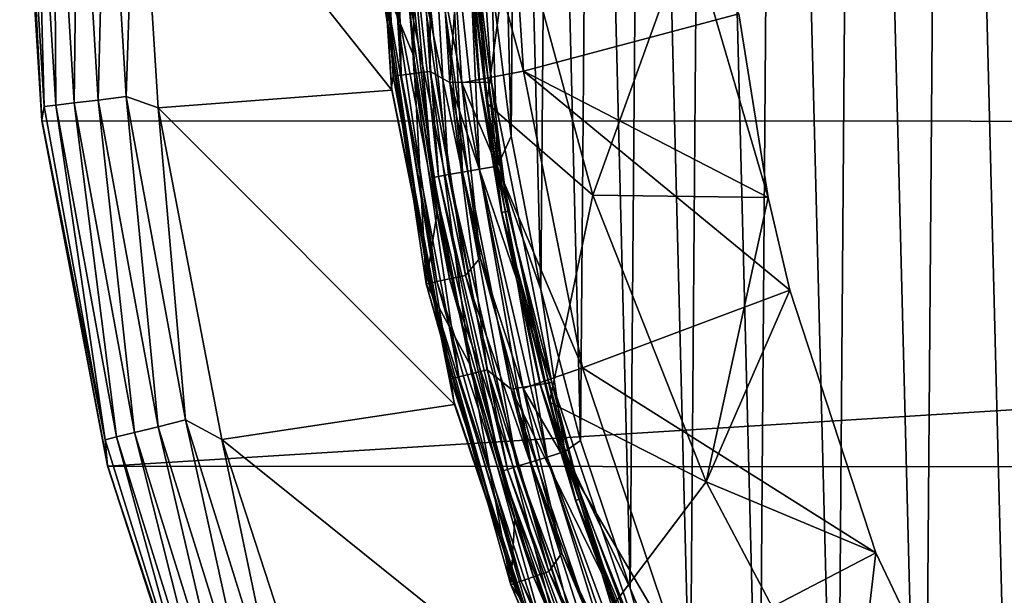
# Model space of a CAD drawing. Header units: metres. Extents: x -24 to 24, y -127 to 36.
# Tile 34 of 59: x -24 to -16, y -7 to -2. Entities that reach past the tile are written whole.
import ezdxf

# ---------------------------------------------------------------- set-up
doc = ezdxf.new("R2010")
doc.units = ezdxf.units.M
doc.layers.add('solid_12421031', color=7, linetype='CONTINUOUS')

msp = doc.modelspace()

# ---------------------------------------------------------------- linework, layer by layer
at = {"layer": 'solid_12421031'}
for points in [[(-15.467713, -12.745032, 173.350449), (-15.264591, 12.98665, 173.354355), (-16.092602, 11.947961, 173.33812)], [(-16.277523, -11.695004, 173.334381), (-16.092602, 11.947961, 173.33812), (-16.852081, 10.852263, 173.322479)], [(-15.467713, -12.745032, 173.350449), (-16.092602, 11.947961, 173.33812), (-16.277523, -11.695004, 173.334381)], [(-17.018852, -10.590136, 173.318954), (-16.852081, 10.852263, 173.322479), (-17.536211, 9.711209, 173.307785)], [(-16.277523, -11.695004, 173.334381), (-16.852081, 10.852263, 173.322479), (-17.018852, -10.590136, 173.318954)], [(-17.683075, -9.441557, 173.30455), (-17.536211, 9.711209, 173.307785), (-18.140469, 8.531253, 173.294296)], [(-17.018852, -10.590136, 173.318954), (-17.536211, 9.711209, 173.307785), (-17.683075, -9.441557, 173.30455)], [(-18.272238, -8.24358, 173.291306), (-18.140469, 8.531253, 173.294296), (-18.668085, 7.306714, 173.282166)], [(-17.683075, -9.441557, 173.30455), (-18.140469, 8.531253, 173.294296), (-18.272238, -8.24358, 173.291306)], [(-18.783901, -7.003722, 173.279449), (-18.668085, 7.306714, 173.282166), (-19.113108, 6.052673, 173.271652)], [(-18.272238, -8.24358, 173.291306), (-18.668085, 7.306714, 173.282166), (-18.783901, -7.003722, 173.279449)], [(-19.20924, -5.741388, 173.269348), (-19.113108, 6.052673, 173.271652), (-19.471661, 4.777057, 173.263)], [(-18.783901, -7.003722, 173.279449), (-19.113108, 6.052673, 173.271652), (-19.20924, -5.741388, 173.269348)], [(-19.54842, -4.452272, 173.261124), (-19.471661, 4.777057, 173.263), (-19.746201, 3.473527, 173.256271)], [(-19.20924, -5.741388, 173.269348), (-19.471661, 4.777057, 173.263), (-19.54842, -4.452272, 173.261124)], [(-19.802025, -3.14114, 173.254883), (-19.746201, 3.473527, 173.256271), (-19.933899, 2.157505, 173.251617)], [(-19.54842, -4.452272, 173.261124), (-19.746201, 3.473527, 173.256271), (-19.802025, -3.14114, 173.254883)], [(-19.802025, -3.14114, 173.254883), (-19.933899, 2.157505, 173.251617), (-19.96727, -1.824266, 173.250778)], [(-24, 0, -4), (-23.810274, -3.010784, -4), (-24, 0, -1)], [(-24, 0, -4), (24, 0, -4), (23.807888, -3.028116, -4)], [(-24, 0, -4), (23.807888, -3.028116, -4), (-23.810274, -3.010784, -4)], [(-22.99987, -0.002854), (-20.819229, -2.747979), (-21, 0)], [(-20.822248, -2.726533, 144.5), (-20.975674, 0, 144.654053), (-21, 0, 144.5)], [(-20.819229, -2.747979), (-21, 0, 144.5), (-21, 0)], [(-20.810274, -2.628949, 144.654053), (-20.904694, 0, 144.79364), (-20.975674, 0, 144.654053)], [(-20.822248, -2.726533, 144.5), (-20.810274, -2.628949, 144.654053), (-20.975674, 0, 144.654053)], [(-20.739853, -2.620053, 144.79364), (-20.79402, 0, 144.904419), (-20.904694, 0, 144.79364)], [(-20.810274, -2.628949, 144.654053), (-20.739853, -2.620053, 144.79364), (-20.904694, 0, 144.79364)], [(-20.630053, -2.606182, 144.904419), (-20.654509, 0, 144.975525), (-20.79402, 0, 144.904419)], [(-20.739853, -2.620053, 144.79364), (-20.630053, -2.606182, 144.904419), (-20.79402, 0, 144.904419)], [(-20.491642, -2.588696, 144.975525), (-20.5, 0, 145), (-20.654509, 0, 144.975525)], [(-20.630053, -2.606182, 144.904419), (-20.491642, -2.588696, 144.975525), (-20.654509, 0, 144.975525)], [(-20.149862, -0.063463, 145), (-20.5, 0, 145), (-20.323589, -2.681666, 145)], [(-20.491642, -2.588696, 144.975525), (-20.323589, -2.681666, 145), (-20.5, 0, 145)], [(-19.864065, 0.000317, 149.5), (-19.694557, -2.58584, 149.5), (-20.399956, -0.018291, 147.5)], [(-20.076759, -2.643155, 145.23999), (-20.25, 0, 145.23999), (-20.249893, -0.06587, 145.100006)], [(-20.200329, -1.270897, 145.338165), (-20.25, 0, 145.23999), (-20.076759, -2.643155, 145.23999)], [(-17.856817, -2.096311, 149.5), (-19.694557, -2.58584, 149.5), (-19.864065, 0.000317, 149.5)], [(-23.811497, -3.002102, -1), (-23.966196, 0, -0.742193), (-24, 0, -1)], [(-23.810274, -3.010784, -4), (-23.811497, -3.002102, -1), (-24, 0, -1)], [(-23.791456, -2.888806, -0.742193), (-23.866417, 0, -0.50068), (-23.966196, 0, -0.742193)], [(-23.811497, -3.002102, -1), (-23.791456, -2.888806, -0.742193), (-23.966196, 0, -0.742193)], [(-23.692406, -2.876779, -0.50068), (-23.707478, 0, -0.293264), (-23.866417, 0, -0.50068)], [(-23.791456, -2.888806, -0.742193), (-23.692406, -2.876779, -0.50068), (-23.866417, 0, -0.50068)], [(-23.534622, -2.85762, -0.293264), (-23.500227, 0, -0.134106), (-23.707478, 0, -0.293264)], [(-23.692406, -2.876779, -0.50068), (-23.534622, -2.85762, -0.293264), (-23.707478, 0, -0.293264)], [(-23.534622, -2.85762, -0.293264), (-23.328884, -2.832639, -0.134106), (-23.500227, 0, -0.134106)], [(-23.328884, -2.832639, -0.134106), (-23.25882, 0, -0.034074), (-23.500227, 0, -0.134106)], [(-23.328884, -2.832639, -0.134106), (-23.089235, -2.803541, -0.034074), (-23.25882, 0, -0.034074)], [(-23.089235, -2.803541, -0.034074), (-22.99987, -0.002854), (-23.25882, 0, -0.034074)], [(-23.089235, -2.803541, -0.034074), (-22.816362, -2.8983), (-22.99987, -0.002854)], [(-22.99987, -0.002854), (-22.816362, -2.8983), (-20.819229, -2.747979)], [(-20.819229, -2.747979), (-20.822248, -2.726533, 144.5), (-21, 0, 144.5)], [(-20.433754, -1.590903, 147.5), (-20.399956, -0.018291, 147.5), (-20.221895, -2.68434, 147.5)], [(-19.694557, -2.58584, 149.5), (-20.221895, -2.68434, 147.5), (-20.399956, -0.018291, 147.5)], [(-19.970308, -2.681097, 145), (-20.149862, -0.063463, 145), (-20.323589, -2.681666, 145)], [(-20.068789, -2.703008, 145.100006), (-20.249893, -0.06587, 145.100006), (-20.202475, -1.271032, 145.061798)], [(-20.076759, -2.643155, 145.23999), (-20.249893, -0.06587, 145.100006), (-20.068789, -2.703008, 145.100006)], [(-20.148432, -1.267632, 145.007614), (-20.149862, -0.063463, 145), (-19.970308, -2.681097, 145)], [(-20.209517, -0.255735, 145.433273), (-20.008413, -2.85853, 145.43222), (-19.781542, -1.139571, 146.327484)], [(-20.200329, -1.270897, 145.338165), (-20.008413, -2.85853, 145.43222), (-20.209517, -0.255735, 145.433273)], [(-20.609241, -0.922836, 172.951965), (-20.697174, -0.926944, 172.802322), (-20.422506, -3.48468, 172.809372)], [(-20.487446, -0.917236, 173.078888), (-20.609241, -0.922836, 172.951965), (-20.335739, -3.469235, 172.958969)], [(-20.335739, -3.469235, 172.958969), (-20.609241, -0.922836, 172.951965), (-20.422506, -3.48468, 172.809372)], [(-20.341621, -0.910595, 173.172836), (-20.487446, -0.917236, 173.078888), (-20.215561, -3.448182, 173.0858)], [(-20.215561, -3.448182, 173.0858), (-20.487446, -0.917236, 173.078888), (-20.335739, -3.469235, 172.958969)], [(-20.184767, -0.903503, 173.229172), (-20.341621, -0.910595, 173.172836), (-20.071671, -3.42322, 173.179657)], [(-20.071671, -3.42322, 173.179657), (-20.341621, -0.910595, 173.172836), (-20.215561, -3.448182, 173.0858)], [(-19.916899, -3.396559, 173.235886), (-20.184767, -0.903503, 173.229172), (-20.071671, -3.42322, 173.179657)], [(-19.96727, -1.824266, 173.250778), (-20.184767, -0.903503, 173.229172), (-19.916899, -3.396559, 173.235886)], [(-20.747103, -0.92936, 172.643127), (-20.752159, -1.109063, 172.506256), (-20.636511, -2.452657, 172.509003)], [(-20.697174, -0.926944, 172.802322), (-20.747103, -0.92936, 172.643127), (-20.471771, -3.493762, 172.650223)], [(-20.471771, -3.493762, 172.650223), (-20.747103, -0.92936, 172.643127), (-20.636511, -2.452657, 172.509003)], [(-20.422506, -3.48468, 172.809372), (-20.697174, -0.926944, 172.802322), (-20.471771, -3.493762, 172.650223)], [(-20.921495, -1.76243, 148.004364), (-20.636511, -2.452657, 172.509003), (-20.752159, -1.109063, 172.506256)], [(-20.008413, -2.85853, 145.43222), (-19.103024, -3.645669, 147.069443), (-19.781542, -1.139571, 146.327484)], [(-19.781542, -1.139571, 146.327484), (-19.103024, -3.645669, 147.069443), (-18.281475, -1.362493, 148.980865)], [(-20.202475, -1.271032, 145.061798), (-20.148432, -1.267632, 145.007614), (-19.830679, -3.782904, 145.007614)], [(-19.883869, -3.793051, 145.061798), (-20.202475, -1.271032, 145.061798), (-19.830679, -3.782904, 145.007614)], [(-20.068789, -2.703008, 145.100006), (-20.202475, -1.271032, 145.061798), (-19.883869, -3.793051, 145.061798)], [(-19.881756, -3.792648, 145.338165), (-20.008413, -2.85853, 145.43222), (-20.200329, -1.270897, 145.338165)], [(-19.881756, -3.792648, 145.338165), (-20.200329, -1.270897, 145.338165), (-20.076759, -2.643155, 145.23999)], [(-19.830679, -3.782904, 145.007614), (-20.148432, -1.267632, 145.007614), (-19.970308, -2.681097, 145)], [(-19.103024, -3.645669, 147.069443), (-17.604677, -3.666843, 149.5), (-18.281475, -1.362493, 148.980865)], [(-18.281475, -1.362493, 148.980865), (-17.604677, -3.666843, 149.5), (-17.856817, -2.096311, 149.5)], [(-20.433754, -1.590903, 147.5), (-20.064814, -4.180281, 147.5), (-20.57807, -1.733501, 147.52475)], [(-20.433754, -1.590903, 147.5), (-20.221895, -2.68434, 147.5), (-20.064814, -4.180281, 147.5)], [(-20.898335, -1.76048, 147.849274), (-20.505749, -4.399315, 147.849274), (-20.921495, -1.76243, 148.004364)], [(-20.921495, -1.76243, 148.004364), (-20.528475, -4.404191, 148.004364), (-20.636511, -2.452657, 172.509003)], [(-20.505749, -4.399315, 147.849274), (-20.528475, -4.404191, 148.004364), (-20.921495, -1.76243, 148.004364)], [(-20.828072, -1.754561, 147.708481), (-20.436806, -4.384524, 147.708481), (-20.898335, -1.76048, 147.849274)], [(-20.436806, -4.384524, 147.708481), (-20.505749, -4.399315, 147.849274), (-20.898335, -1.76048, 147.849274)], [(-20.717667, -1.74526, 147.596619), (-20.328474, -4.361283, 147.596619), (-20.828072, -1.754561, 147.708481)], [(-20.328474, -4.361283, 147.596619), (-20.436806, -4.384524, 147.708481), (-20.828072, -1.754561, 147.708481)], [(-20.57807, -1.733501, 147.52475), (-20.1915, -4.331896, 147.52475), (-20.717667, -1.74526, 147.596619)], [(-20.1915, -4.331896, 147.52475), (-20.328474, -4.361283, 147.596619), (-20.717667, -1.74526, 147.596619)], [(-20.064814, -4.180281, 147.5), (-20.1915, -4.331896, 147.52475), (-20.57807, -1.733501, 147.52475)], [(-19.802025, -3.14114, 173.254883), (-19.96727, -1.824266, 173.250778), (-19.916899, -3.396559, 173.235886)], [(-17.856817, -2.096311, 149.5), (-17.604677, -3.666843, 149.5), (-19.694557, -2.58584, 149.5)], [(-20.528475, -4.404191, 148.004364), (-20.433666, -3.787435, 172.513809), (-20.636511, -2.452657, 172.509003)], [(-20.471771, -3.493762, 172.650223), (-20.636511, -2.452657, 172.509003), (-20.433666, -3.787435, 172.513809)], [(-20.739853, -2.620053, 144.79364), (-20.247934, -5.198786, 144.79364), (-20.630053, -2.606182, 144.904419)], [(-20.630053, -2.606182, 144.904419), (-20.140738, -5.171262, 144.904419), (-20.491642, -2.588696, 144.975525)], [(-20.247934, -5.198786, 144.79364), (-20.140738, -5.171262, 144.904419), (-20.630053, -2.606182, 144.904419)], [(-20.491642, -2.588696, 144.975525), (-20.00561, -5.136568, 144.975525), (-20.323589, -2.681666, 145)], [(-20.140738, -5.171262, 144.904419), (-20.00561, -5.136568, 144.975525), (-20.491642, -2.588696, 144.975525)], [(-19.694557, -2.58584, 149.5), (-19.191813, -5.122138, 149.5), (-20.221895, -2.68434, 147.5)], [(-17.420607, -4.458583, 149.5), (-19.191813, -5.122138, 149.5), (-19.694557, -2.58584, 149.5)], [(-17.604677, -3.666843, 149.5), (-17.420607, -4.458583, 149.5), (-19.694557, -2.58584, 149.5)], [(-20.822248, -2.726533, 144.5), (-20.316685, -5.216438, 144.654053), (-20.810274, -2.628949, 144.654053)], [(-20.810274, -2.628949, 144.654053), (-20.316685, -5.216438, 144.654053), (-20.739853, -2.620053, 144.79364)], [(-20.316685, -5.216438, 144.654053), (-20.247934, -5.198786, 144.79364), (-20.739853, -2.620053, 144.79364)], [(-19.454227, -5.247339, 145), (-19.970308, -2.681097, 145), (-20.323589, -2.681666, 145)], [(-19.454227, -5.247339, 145), (-20.323589, -2.681666, 145), (-19.801449, -5.302853, 145)], [(-20.00561, -5.136568, 144.975525), (-19.801449, -5.302853, 145), (-20.323589, -2.681666, 145)], [(-19.191813, -5.122138, 149.5), (-19.699066, -5.298582, 147.5), (-20.221895, -2.68434, 147.5)], [(-20.064814, -4.180281, 147.5), (-20.221895, -2.68434, 147.5), (-19.699066, -5.298582, 147.5)], [(-19.559998, -5.241086, 145.23999), (-20.076759, -2.643155, 145.23999), (-20.068789, -2.703008, 145.100006)], [(-19.881756, -3.792648, 145.338165), (-20.076759, -2.643155, 145.23999), (-19.559998, -5.241086, 145.23999)], [(-19.830679, -3.782904, 145.007614), (-19.970308, -2.681097, 145), (-19.454227, -5.247339, 145)], [(-22.816362, -2.8983), (-20.283756, -5.434727), (-20.819229, -2.747979)], [(-20.822248, -2.726533, 144.5), (-20.292002, -5.406909, 144.5), (-20.316685, -5.216438, 144.654053)], [(-20.819229, -2.747979), (-20.292002, -5.406909, 144.5), (-20.822248, -2.726533, 144.5)], [(-20.819229, -2.747979), (-20.283756, -5.434727), (-20.292002, -5.406909, 144.5)], [(-19.545719, -5.294088, 145.100006), (-20.068789, -2.703008, 145.100006), (-19.883869, -3.793051, 145.061798)], [(-19.559998, -5.241086, 145.23999), (-20.068789, -2.703008, 145.100006), (-19.545719, -5.294088, 145.100006)], [(-23.692406, -2.876779, -0.50068), (-23.172903, -5.711607, -0.50068), (-23.534622, -2.85762, -0.293264)], [(-23.534622, -2.85762, -0.293264), (-23.018581, -5.673571, -0.293264), (-23.328884, -2.832639, -0.134106)], [(-23.172903, -5.711607, -0.50068), (-23.018581, -5.673571, -0.293264), (-23.534622, -2.85762, -0.293264)], [(-23.328884, -2.832639, -0.134106), (-22.817352, -5.623972, -0.134106), (-23.089235, -2.803541, -0.034074)], [(-23.018581, -5.673571, -0.293264), (-22.817352, -5.623972, -0.134106), (-23.328884, -2.832639, -0.134106)], [(-23.089235, -2.803541, -0.034074), (-22.58296, -5.5662, -0.034074), (-22.816362, -2.8983)], [(-22.817352, -5.623972, -0.134106), (-22.58296, -5.5662, -0.034074), (-23.089235, -2.803541, -0.034074)], [(-20.008413, -2.85853, 145.43222), (-19.472895, -5.414702, 145.431931), (-19.103024, -3.645669, 147.069443)], [(-19.881756, -3.792648, 145.338165), (-19.472895, -5.414702, 145.431931), (-20.008413, -2.85853, 145.43222)], [(-23.811497, -3.002102, -1), (-23.269783, -5.735486, -0.742193), (-23.791456, -2.888806, -0.742193)], [(-23.791456, -2.888806, -0.742193), (-23.269783, -5.735486, -0.742193), (-23.692406, -2.876779, -0.50068)], [(-23.269783, -5.735486, -0.742193), (-23.172903, -5.711607, -0.50068), (-23.692406, -2.876779, -0.50068)], [(-22.816362, -2.8983), (-22.273132, -5.733714), (-20.283756, -5.434727)], [(-22.58296, -5.5662, -0.034074), (-22.273132, -5.733714), (-22.816362, -2.8983)], [(-23.811497, -3.002102, -1), (-23.248949, -5.957046, -1), (-23.269783, -5.735486, -0.742193)], [(-23.810274, -3.010784, -4), (-23.248949, -5.957046, -1), (-23.811497, -3.002102, -1)], [(-23.810274, -3.010784, -4), (-23.246927, -5.961985, -4), (-23.248949, -5.957046, -1)], [(-23.810274, -3.010784, -4), (23.807888, -3.028116, -4), (-23.246927, -5.961985, -4)], [(-23.246927, -5.961985, -4), (23.807888, -3.028116, -4), (23.239023, -5.992698, -4)], [(-19.54842, -4.452272, 173.261124), (-19.802025, -3.14114, 173.254883), (-19.916899, -3.396559, 173.235886)], [(-20.215561, -3.448182, 173.0858), (-20.335739, -3.469235, 172.958969), (-19.748447, -5.962021, 172.973679)], [(-20.071671, -3.42322, 173.179657), (-20.215561, -3.448182, 173.0858), (-19.631741, -5.925843, 173.100342)], [(-19.631741, -5.925843, 173.100342), (-20.215561, -3.448182, 173.0858), (-19.748447, -5.962021, 172.973679)], [(-19.916899, -3.396559, 173.235886), (-20.071671, -3.42322, 173.179657), (-19.492006, -5.882946, 173.193985)], [(-19.492006, -5.882946, 173.193985), (-20.071671, -3.42322, 173.179657), (-19.631741, -5.925843, 173.100342)], [(-19.341703, -5.837129, 173.25), (-19.916899, -3.396559, 173.235886), (-19.492006, -5.882946, 173.193985)], [(-19.54842, -4.452272, 173.261124), (-19.916899, -3.396559, 173.235886), (-19.341703, -5.837129, 173.25)], [(-20.422506, -3.48468, 172.809372), (-20.471771, -3.493762, 172.650223), (-19.88055, -6.004171, 172.665131)], [(-20.471771, -3.493762, 172.650223), (-20.433666, -3.787435, 172.513809), (-20.144188, -5.107695, 172.520721)], [(-19.88055, -6.004171, 172.665131), (-20.471771, -3.493762, 172.650223), (-20.144188, -5.107695, 172.520721)], [(-20.335739, -3.469235, 172.958969), (-20.422506, -3.48468, 172.809372), (-19.832708, -5.988563, 172.824203)], [(-19.832708, -5.988563, 172.824203), (-20.422506, -3.48468, 172.809372), (-19.88055, -6.004171, 172.665131)], [(-19.748447, -5.962021, 172.973679), (-20.335739, -3.469235, 172.958969), (-19.832708, -5.988563, 172.824203)], [(-19.472895, -5.414702, 145.431931), (-18.134087, -6.096342, 147.65831), (-19.103024, -3.645669, 147.069443)], [(-19.103024, -3.645669, 147.069443), (-18.134087, -6.096342, 147.65831), (-17.604677, -3.666843, 149.5)], [(-18.134087, -6.096342, 147.65831), (-17.420607, -4.458583, 149.5), (-17.604677, -3.666843, 149.5)], [(-19.883869, -3.793051, 145.061798), (-19.830679, -3.782904, 145.007614), (-19.200184, -6.238518, 145.007614)], [(-19.200184, -6.238518, 145.007614), (-19.830679, -3.782904, 145.007614), (-19.454227, -5.247339, 145)], [(-20.528475, -4.404191, 148.004364), (-20.144188, -5.107695, 172.520721), (-20.433666, -3.787435, 172.513809)], [(-19.251684, -6.255251, 145.061798), (-19.883869, -3.793051, 145.061798), (-19.200184, -6.238518, 145.007614)], [(-19.545719, -5.294088, 145.100006), (-19.883869, -3.793051, 145.061798), (-19.251684, -6.255251, 145.061798)], [(-19.249638, -6.254587, 145.338165), (-19.472895, -5.414702, 145.431931), (-19.881756, -3.792648, 145.338165)], [(-19.249638, -6.254587, 145.338165), (-19.881756, -3.792648, 145.338165), (-19.559998, -5.241086, 145.23999)], [(-20.064814, -4.180281, 147.5), (-19.366732, -6.705291, 147.5), (-20.1915, -4.331896, 147.52475)], [(-20.064814, -4.180281, 147.5), (-19.699066, -5.298582, 147.5), (-19.366732, -6.705291, 147.5)], [(-20.328474, -4.361283, 147.596619), (-19.610323, -6.90673, 147.596619), (-20.436806, -4.384524, 147.708481)], [(-20.1915, -4.331896, 147.52475), (-19.478186, -6.860192, 147.52475), (-20.328474, -4.361283, 147.596619)], [(-19.478186, -6.860192, 147.52475), (-19.610323, -6.90673, 147.596619), (-20.328474, -4.361283, 147.596619)], [(-19.366732, -6.705291, 147.5), (-19.478186, -6.860192, 147.52475), (-20.1915, -4.331896, 147.52475)], [(-20.505749, -4.399315, 147.849274), (-19.781334, -6.96696, 147.849274), (-20.528475, -4.404191, 148.004364)], [(-20.528475, -4.404191, 148.004364), (-19.803257, -6.974681, 148.004364), (-20.144188, -5.107695, 172.520721)], [(-19.781334, -6.96696, 147.849274), (-19.803257, -6.974681, 148.004364), (-20.528475, -4.404191, 148.004364)], [(-20.436806, -4.384524, 147.708481), (-19.714827, -6.943536, 147.708481), (-20.505749, -4.399315, 147.849274)], [(-19.714827, -6.943536, 147.708481), (-19.781334, -6.96696, 147.849274), (-20.505749, -4.399315, 147.849274)], [(-19.610323, -6.90673, 147.596619), (-19.714827, -6.943536, 147.708481), (-20.436806, -4.384524, 147.708481)], [(-19.20924, -5.741388, 173.269348), (-19.54842, -4.452272, 173.261124), (-19.341703, -5.837129, 173.25)], [(-17.420607, -4.458583, 149.5), (-16.684961, -6.701879, 149.5), (-19.191813, -5.122138, 149.5)], [(-18.134087, -6.096342, 147.65831), (-16.684961, -6.701879, 149.5), (-17.420607, -4.458583, 149.5)], [(-19.803257, -6.974681, 148.004364), (-19.76936, -6.406727, 172.529404), (-20.144188, -5.107695, 172.520721)], [(-19.88055, -6.004171, 172.665131), (-20.144188, -5.107695, 172.520721), (-19.76936, -6.406727, 172.529404)], [(-19.191813, -5.122138, 149.5), (-18.362022, -7.577425, 149.5), (-19.699066, -5.298582, 147.5)], [(-16.684961, -6.701879, 149.5), (-18.362022, -7.577425, 149.5), (-19.191813, -5.122138, 149.5)], [(-20.316685, -5.216438, 144.654053), (-19.502687, -7.721661, 144.654053), (-20.247934, -5.198786, 144.79364)], [(-20.247934, -5.198786, 144.79364), (-19.436691, -7.695531, 144.79364), (-20.140738, -5.171262, 144.904419)], [(-19.502687, -7.721661, 144.654053), (-19.436691, -7.695531, 144.79364), (-20.247934, -5.198786, 144.79364)], [(-20.140738, -5.171262, 144.904419), (-19.33379, -7.654789, 144.904419), (-20.00561, -5.136568, 144.975525)], [(-19.436691, -7.695531, 144.79364), (-19.33379, -7.654789, 144.904419), (-20.140738, -5.171262, 144.904419)], [(-20.00561, -5.136568, 144.975525), (-19.204077, -7.603432, 144.975525), (-19.801449, -5.302853, 145)], [(-19.33379, -7.654789, 144.904419), (-19.204077, -7.603432, 144.975525), (-20.00561, -5.136568, 144.975525)], [(-20.292002, -5.406909, 144.5), (-19.502687, -7.721661, 144.654053), (-20.316685, -5.216438, 144.654053)], [(-18.607956, -7.730787, 145), (-19.454227, -5.247339, 145), (-19.801449, -5.302853, 145)], [(-18.362022, -7.577425, 149.5), (-18.839476, -7.825164, 147.5), (-19.699066, -5.298582, 147.5)], [(-19.366732, -6.705291, 147.5), (-19.699066, -5.298582, 147.5), (-18.839476, -7.825164, 147.5)], [(-18.708561, -7.74934, 145.23999), (-19.559998, -5.241086, 145.23999), (-19.545719, -5.294088, 145.100006)], [(-19.249638, -6.254587, 145.338165), (-19.559998, -5.241086, 145.23999), (-18.708561, -7.74934, 145.23999)], [(-18.6896, -7.794959, 145.100006), (-19.545719, -5.294088, 145.100006), (-19.251684, -6.255251, 145.061798)], [(-18.708561, -7.74934, 145.23999), (-19.545719, -5.294088, 145.100006), (-18.6896, -7.794959, 145.100006)], [(-19.200184, -6.238518, 145.007614), (-19.454227, -5.247339, 145), (-18.607956, -7.730787, 145)], [(-18.607956, -7.730787, 145), (-19.801449, -5.302853, 145), (-18.939299, -7.845542, 145)], [(-19.204077, -7.603432, 144.975525), (-18.939299, -7.845542, 145), (-19.801449, -5.302853, 145)], [(-22.273132, -5.733714), (-19.399111, -8.042026), (-20.283756, -5.434727)], [(-20.292002, -5.406909, 144.5), (-19.418238, -7.995753, 144.5), (-19.502687, -7.721661, 144.654053)], [(-20.283756, -5.434727), (-19.418238, -7.995753, 144.5), (-20.292002, -5.406909, 144.5)], [(-20.283756, -5.434727), (-19.399111, -8.042026), (-19.418238, -7.995753, 144.5)], [(-19.472895, -5.414702, 145.431931), (-18.913677, -7.125416, 145.432755), (-18.134087, -6.096342, 147.65831)], [(-19.249638, -6.254587, 145.338165), (-18.913677, -7.125416, 145.432755), (-19.472895, -5.414702, 145.431931)], [(-23.018581, -5.673571, -0.293264), (-22.166876, -8.406787, -0.293264), (-22.817352, -5.623972, -0.134106)], [(-22.817352, -5.623972, -0.134106), (-21.973093, -8.333295, -0.134106), (-22.58296, -5.5662, -0.034074)], [(-22.166876, -8.406787, -0.293264), (-21.973093, -8.333295, -0.134106), (-22.817352, -5.623972, -0.134106)], [(-22.58296, -5.5662, -0.034074), (-21.747374, -8.247691, -0.034074), (-22.273132, -5.733714)], [(-21.973093, -8.333295, -0.134106), (-21.747374, -8.247691, -0.034074), (-22.58296, -5.5662, -0.034074)], [(-23.269783, -5.735486, -0.742193), (-22.408783, -8.49853, -0.742193), (-23.172903, -5.711607, -0.50068)], [(-23.172903, -5.711607, -0.50068), (-22.315489, -8.463148, -0.50068), (-23.018581, -5.673571, -0.293264)], [(-22.408783, -8.49853, -0.742193), (-22.315489, -8.463148, -0.50068), (-23.172903, -5.711607, -0.50068)], [(-22.315489, -8.463148, -0.50068), (-22.166876, -8.406787, -0.293264), (-23.018581, -5.673571, -0.293264)], [(-23.248949, -5.957046, -1), (-22.408783, -8.49853, -0.742193), (-23.269783, -5.735486, -0.742193)], [(-22.273132, -5.733714), (-21.376768, -8.48729), (-19.399111, -8.042026)], [(-21.747374, -8.247691, -0.034074), (-21.376768, -8.48729), (-22.273132, -5.733714)], [(-18.783901, -7.003722, 173.279449), (-19.20924, -5.741388, 173.269348), (-19.341703, -5.837129, 173.25)], [(-19.492006, -5.882946, 173.193985), (-19.631741, -5.925843, 173.100342), (-18.745045, -8.311953, 173.121613)], [(-19.341703, -5.837129, 173.25), (-19.492006, -5.882946, 173.193985), (-18.611622, -8.251785, 173.214966)], [(-18.611622, -8.251785, 173.214966), (-19.492006, -5.882946, 173.193985), (-18.745045, -8.311953, 173.121613)], [(-18.468109, -8.187524, 173.270645), (-19.341703, -5.837129, 173.25), (-18.611622, -8.251785, 173.214966)], [(-18.783901, -7.003722, 173.279449), (-19.341703, -5.837129, 173.25), (-18.468109, -8.187524, 173.270645)], [(-23.248949, -5.957046, -1), (-22.321192, -8.818413, -1), (-22.408783, -8.49853, -0.742193)], [(-23.246927, -5.961985, -4), (-22.321192, -8.818413, -1), (-23.248949, -5.957046, -1)], [(-23.246927, -5.961985, -4), (-22.316122, -8.831187, -4), (-22.321192, -8.818413, -1)], [(-23.246927, -5.961985, -4), (23.239023, -5.992698, -4), (-22.316122, -8.831187, -4)], [(-19.748447, -5.962021, 172.973679), (-19.832708, -5.988563, 172.824203), (-18.936934, -8.399923, 172.845917)], [(-19.631741, -5.925843, 173.100342), (-19.748447, -5.962021, 172.973679), (-18.85648, -8.362697, 172.995193)], [(-18.85648, -8.362697, 172.995193), (-19.748447, -5.962021, 172.973679), (-18.936934, -8.399923, 172.845917)], [(-18.745045, -8.311953, 173.121613), (-19.631741, -5.925843, 173.100342), (-18.85648, -8.362697, 172.995193)], [(-22.316122, -8.831187, -4), (23.239023, -5.992698, -4), (22.300406, -8.87088, -4)], [(-19.832708, -5.988563, 172.824203), (-19.88055, -6.004171, 172.665131), (-18.982615, -8.421815, 172.686935)], [(-19.88055, -6.004171, 172.665131), (-19.76936, -6.406727, 172.529404), (-19.310808, -7.678713, 172.539719)], [(-18.982615, -8.421815, 172.686935), (-19.88055, -6.004171, 172.665131), (-19.310808, -7.678713, 172.539719)], [(-18.936934, -8.399923, 172.845917), (-19.832708, -5.988563, 172.824203), (-18.982615, -8.421815, 172.686935)], [(-18.913677, -7.125416, 145.432755), (-16.889462, -8.454334, 148.085144), (-18.134087, -6.096342, 147.65831)], [(-18.134087, -6.096342, 147.65831), (-16.889462, -8.454334, 148.085144), (-16.684961, -6.701879, 149.5)], [(-19.251684, -6.255251, 145.061798), (-19.200184, -6.238518, 145.007614), (-18.266891, -8.595747, 145.007614)], [(-18.315887, -8.618802, 145.061798), (-19.251684, -6.255251, 145.061798), (-18.266891, -8.595747, 145.007614)], [(-18.6896, -7.794959, 145.100006), (-19.251684, -6.255251, 145.061798), (-18.315887, -8.618802, 145.061798)], [(-18.313942, -8.617887, 145.338165), (-18.913677, -7.125416, 145.432755), (-19.249638, -6.254587, 145.338165)], [(-18.313942, -8.617887, 145.338165), (-19.249638, -6.254587, 145.338165), (-18.708561, -7.74934, 145.23999)], [(-18.266891, -8.595747, 145.007614), (-19.200184, -6.238518, 145.007614), (-18.607956, -7.730787, 145)], [(-19.803257, -6.974681, 148.004364), (-19.310808, -7.678713, 172.539719), (-19.76936, -6.406727, 172.529404)], [(-19.366732, -6.705291, 147.5), (-18.346746, -9.136019, 147.5), (-19.478186, -6.860192, 147.52475)], [(-19.366732, -6.705291, 147.5), (-18.839476, -7.825164, 147.5), (-18.346746, -9.136019, 147.5)], [(-16.684961, -6.701879, 149.5), (-15.707719, -8.74931, 149.5), (-18.362022, -7.577425, 149.5)], [(-16.889462, -8.454334, 148.085144), (-15.707719, -8.74931, 149.5), (-16.684961, -6.701879, 149.5)], [(-19.478186, -6.860192, 147.52475), (-18.449673, -9.277474, 147.52475), (-19.610323, -6.90673, 147.596619)], [(-18.346746, -9.136019, 147.5), (-18.449673, -9.277474, 147.52475), (-19.478186, -6.860192, 147.52475)], [(-19.781334, -6.96696, 147.849274), (-18.736814, -9.421865, 147.849274), (-19.803257, -6.974681, 148.004364)], [(-19.803257, -6.974681, 148.004364), (-18.757578, -9.432306, 148.004364), (-19.310808, -7.678713, 172.539719)], [(-18.736814, -9.421865, 147.849274), (-18.757578, -9.432306, 148.004364), (-19.803257, -6.974681, 148.004364)], [(-19.714827, -6.943536, 147.708481), (-18.673817, -9.390186, 147.708481), (-19.781334, -6.96696, 147.849274)], [(-18.673817, -9.390186, 147.708481), (-18.736814, -9.421865, 147.849274), (-19.781334, -6.96696, 147.849274)], [(-19.610323, -6.90673, 147.596619), (-18.574833, -9.340411, 147.596619), (-19.714827, -6.943536, 147.708481)], [(-18.574833, -9.340411, 147.596619), (-18.673817, -9.390186, 147.708481), (-19.714827, -6.943536, 147.708481)], [(-18.449673, -9.277474, 147.52475), (-18.574833, -9.340411, 147.596619), (-19.610323, -6.90673, 147.596619)], [(-18.272238, -8.24358, 173.291306), (-18.783901, -7.003722, 173.279449), (-18.468109, -8.187524, 173.270645)]]:
    msp.add_3dface(points, dxfattribs=at)

doc.saveas('drawing.dxf')
